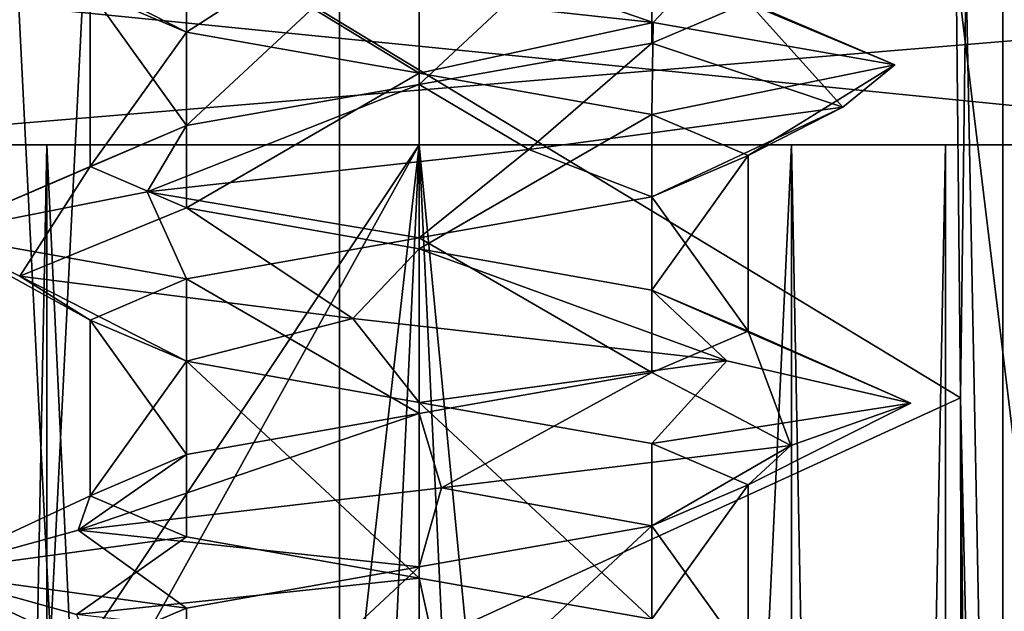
# Model space of a CAD drawing. Header units: millimetres. Extents: x -50 to 50, y -22 to 96.
# Tile 73 of 256: x -23.21 to -20.22, y 3.08 to 4.88. Entities that reach past the tile are written whole.
import ezdxf

# ---------------------------------------------------------------- set-up
doc = ezdxf.new("R2010")
doc.units = ezdxf.units.MM
doc.header["$LTSCALE"] = 65.185185
for name, color, linetype in [('1231', 7, 'CONTINUOUS'), ('1233', 7, 'CONTINUOUS'), ('1240', 7, 'CONTINUOUS'), ('1242', 7, 'CONTINUOUS'), ('1285', 7, 'CONTINUOUS'), ('1292', 7, 'CONTINUOUS'), ('1293', 7, 'CONTINUOUS'), ('1296', 7, 'CONTINUOUS'), ('1297', 7, 'CONTINUOUS'), ('1310', 7, 'CONTINUOUS'), ('1313', 7, 'CONTINUOUS'), ('1316', 7, 'CONTINUOUS'), ('1319', 7, 'CONTINUOUS'), ('159', 7, 'CONTINUOUS'), ('222', 7, 'CONTINUOUS'), ('224', 7, 'CONTINUOUS'), ('3210', 7, 'CONTINUOUS'), ('3211', 7, 'CONTINUOUS'), ('3212', 7, 'CONTINUOUS'), ('3213', 7, 'CONTINUOUS'), ('3356', 7, 'CONTINUOUS'), ('3357', 7, 'CONTINUOUS'), ('3358', 7, 'CONTINUOUS'), ('3359', 7, 'CONTINUOUS'), ('3397', 7, 'CONTINUOUS'), ('3811', 7, 'CONTINUOUS'), ('3812', 7, 'CONTINUOUS'), ('3813', 7, 'CONTINUOUS'), ('3844', 7, 'CONTINUOUS'), ('3845', 7, 'CONTINUOUS'), ('3945', 7, 'CONTINUOUS'), ('3946', 7, 'CONTINUOUS'), ('3947', 7, 'CONTINUOUS'), ('3978', 7, 'CONTINUOUS'), ('3979', 7, 'CONTINUOUS'), ('474', 7, 'CONTINUOUS'), ('476', 7, 'CONTINUOUS'), ('65', 7, 'CONTINUOUS'), ('9', 7, 'CONTINUOUS')]:
    doc.layers.add(name, color=color, linetype=linetype)

msp = doc.modelspace()

# ---------------------------------------------------------------- linework, layer by layer
at = {"layer": '1231', "color": 7, "linetype": 'CONTINUOUS', "true_color": 0xe0f2ff}
for points in [[(-24, -14, -50), (-23.5, 20.5, -50), (-16.4697, 0, -50), (-24, -14, -50)], [(-23.5, 20.5, -50), (-15.5, 20.5, -50), (-16.4697, 0, -50), (-23.5, 20.5, -50)]]:
    msp.add_3dface(points, dxfattribs=at)
at = {"layer": '1233', "color": 7, "linetype": 'CONTINUOUS', "true_color": 0xe0f2ff}
for points in [[(-19.7929, 20.7929, 50), (-20.5, 20.5, 50), (-16.4697, 0, 50), (-19.7929, 20.7929, 50)], [(-23.5, 20.5, 50), (-24, -14, 50), (-16.4697, 0, 50), (-23.5, 20.5, 50)], [(-20.5, 20.5, 50), (-23.5, 20.5, 50), (-16.4697, 0, 50), (-20.5, 20.5, 50)]]:
    msp.add_3dface(points, dxfattribs=at)
at = {"layer": '1240', "color": 7, "linetype": 'CONTINUOUS', "true_color": 0xe0f2ff}
for points in [[(-24, 4.5, -45), (-19, 4.5, -45), (-24, 5, -45), (-24, 4.5, -45)], [(-24, 5, -45), (-19, 4.5, -45), (-18, 5, -45), (-24, 5, -45)]]:
    msp.add_3dface(points, dxfattribs=at)
at = {"layer": '1242', "color": 7, "linetype": 'CONTINUOUS', "true_color": 0xe0f2ff}
for points in [[(-24, 5, 45), (-18, 5, 45), (-24, 4.5, 45), (-24, 5, 45)], [(-24, 4.5, 45), (-18, 5, 45), (-19, 4.5, 45), (-24, 4.5, 45)]]:
    msp.add_3dface(points, dxfattribs=at)
at = {"layer": '1285', "color": 7, "linetype": 'CONTINUOUS', "true_color": 0xe0f2ff}
for points in [[(-25, 4.5, -44), (-25, 4.5, -39), (-23.1315, 4.5, -40.8687), (-25, 4.5, -44)], [(-23.6, 4.5, -42), (-25, 4.5, -44), (-23.1315, 4.5, -40.8687), (-23.6, 4.5, -42)], [(-25, 4.5, -39), (-22, 4.5, -39), (-23.1315, 4.5, -40.8687), (-25, 4.5, -39)], [(-19, 4.5, -45), (-24, 4.5, -45), (-20.8685, 4.5, -43.1313), (-19, 4.5, -45)], [(-22, 4.5, -43.6), (-24, 4.5, -45), (-23.1315, 4.5, -43.1313), (-22, 4.5, -43.6)], [(-24, 4.5, -45), (-22, 4.5, -43.6), (-20.8685, 4.5, -43.1313), (-24, 4.5, -45)], [(-23.1315, 4.5, -43.1313), (-24, 4.5, -45), (-23.6, 4.5, -42), (-23.1315, 4.5, -43.1313)], [(-23.1315, 4.5, -40.8687), (-22, 4.5, -39), (-22, 4.5, -40.4), (-23.1315, 4.5, -40.8687)], [(-22, 4.5, -39), (-19.8787, 4.5, -39.8787), (-22, 4.5, -40.4), (-22, 4.5, -39)], [(-22, 4.5, -40.4), (-19.8787, 4.5, -39.8787), (-20.8685, 4.5, -40.8687), (-22, 4.5, -40.4)], [(-19, 4.5, -42), (-19, 4.5, -45), (-20.8685, 4.5, -43.1313), (-19, 4.5, -42)], [(-20.4, 4.5, -42), (-19, 4.5, -42), (-20.8685, 4.5, -43.1313), (-20.4, 4.5, -42)], [(-20.8685, 4.5, -40.8687), (-19.8787, 4.5, -39.8787), (-20.4, 4.5, -42), (-20.8685, 4.5, -40.8687)], [(-19.8787, 4.5, -39.8787), (-19, 4.5, -42), (-20.4, 4.5, -42), (-19.8787, 4.5, -39.8787)]]:
    msp.add_3dface(points, dxfattribs=at)
at = {"layer": '1292', "color": 7, "linetype": 'CONTINUOUS', "true_color": 0xe0f2ff}
for points in [[(-25, 4.5, -39), (-25, 0, -39), (-22, 4.5, -39), (-25, 4.5, -39)], [(-22, 4.5, -39), (-25, 0, -39), (-24.5, 0, -39), (-22, 4.5, -39)], [(-22, -17.5, -39), (-22, 4.5, -39), (-24.5, -17.5, -39), (-22, -17.5, -39)], [(-24.5, -17.5, -39), (-22, 4.5, -39), (-24.5, 0, -39), (-24.5, -17.5, -39)]]:
    msp.add_3dface(points, dxfattribs=at)
at = {"layer": '1293', "color": 7, "linetype": 'CONTINUOUS', "true_color": 0xe0f2ff}
for points in [[(-19.8787, 4.5, -39.8787), (-22, 4.5, -39), (-19.8787, -17.5, -39.8787), (-19.8787, 4.5, -39.8787)], [(-22, 4.5, -39), (-22, -17.5, -39), (-19.8787, -17.5, -39.8787), (-22, 4.5, -39)]]:
    msp.add_3dface(points, dxfattribs=at)
at = {"layer": '1296', "color": 7, "linetype": 'CONTINUOUS', "true_color": 0xe0f2ff}
for points in [[(-22, 4.5, 39), (-19.8787, 4.5, 39.8787), (-22, -17.5, 39), (-22, 4.5, 39)], [(-22, -17.5, 39), (-19.8787, 4.5, 39.8787), (-19.8787, -17.5, 39.8787), (-22, -17.5, 39)]]:
    msp.add_3dface(points, dxfattribs=at)
at = {"layer": '1297', "color": 7, "linetype": 'CONTINUOUS', "true_color": 0xe0f2ff}
for points in [[(-25, 4.5, 39), (-22, 4.5, 39), (-22, -17.5, 39), (-25, 4.5, 39)], [(-25, 4.5, 39), (-22, -17.5, 39), (-24.5, 0, 39), (-25, 4.5, 39)]]:
    msp.add_3dface(points, dxfattribs=at)
at = {"layer": '1310', "color": 7, "linetype": 'CONTINUOUS', "true_color": 0xe0f2ff}
for points in [[(-20.8685, 4.5, -43.1313), (-22, 4.5, -43.6), (-20.8686, -19.6, -43.1314), (-20.8685, 4.5, -43.1313)], [(-20.8686, -19.6, -43.1314), (-22, 4.5, -43.6), (-22, -19.6, -43.6), (-20.8686, -19.6, -43.1314)], [(-22, 4.5, -40.4), (-20.8685, 4.5, -40.8687), (-22, -19.6, -40.4), (-22, 4.5, -40.4)], [(-22, -19.6, -40.4), (-20.8685, 4.5, -40.8687), (-20.8686, -19.6, -40.8686), (-22, -19.6, -40.4)], [(-20.8685, 4.5, -40.8687), (-20.4, 4.5, -42), (-20.8686, -19.6, -40.8686), (-20.8685, 4.5, -40.8687)], [(-20.8686, -19.6, -40.8686), (-20.4, 4.5, -42), (-20.4, -19.6, -42), (-20.8686, -19.6, -40.8686)], [(-20.4, -19.6, -42), (-20.8685, 4.5, -43.1313), (-20.8686, -19.6, -43.1314), (-20.4, -19.6, -42)], [(-20.4, 4.5, -42), (-20.8685, 4.5, -43.1313), (-20.4, -19.6, -42), (-20.4, 4.5, -42)]]:
    msp.add_3dface(points, dxfattribs=at)
at = {"layer": '1313', "color": 7, "linetype": 'CONTINUOUS', "true_color": 0xe0f2ff}
for points in [[(-23.1315, 4.5, -43.1313), (-23.6, 4.5, -42), (-23.1314, -19.6, -43.1314), (-23.1315, 4.5, -43.1313)], [(-23.6, 4.5, -42), (-23.1315, 4.5, -40.8687), (-23.6, -19.6, -42), (-23.6, 4.5, -42)], [(-23.1314, -19.6, -43.1314), (-23.6, 4.5, -42), (-23.6, -19.6, -42), (-23.1314, -19.6, -43.1314)], [(-23.6, -19.6, -42), (-23.1315, 4.5, -40.8687), (-23.1314, -19.6, -40.8686), (-23.6, -19.6, -42)], [(-22, 4.5, -43.6), (-23.1315, 4.5, -43.1313), (-22, -19.6, -43.6), (-22, 4.5, -43.6)], [(-22, -19.6, -43.6), (-23.1315, 4.5, -43.1313), (-23.1314, -19.6, -43.1314), (-22, -19.6, -43.6)], [(-23.1315, 4.5, -40.8687), (-22, 4.5, -40.4), (-23.1314, -19.6, -40.8686), (-23.1315, 4.5, -40.8687)], [(-22, 4.5, -40.4), (-22, -19.6, -40.4), (-23.1314, -19.6, -40.8686), (-22, 4.5, -40.4)]]:
    msp.add_3dface(points, dxfattribs=at)
at = {"layer": '1316', "color": 7, "linetype": 'CONTINUOUS', "true_color": 0xe0f2ff}
for points in [[(-22, -19.6, 43.6), (-22, 4.5, 43.6), (-20.8685, 4.5, 43.1313), (-22, -19.6, 43.6)], [(-20.8686, -19.6, 43.1314), (-22, -19.6, 43.6), (-20.8685, 4.5, 43.1313), (-20.8686, -19.6, 43.1314)], [(-22, -19.6, 40.4), (-20.8686, -19.6, 40.8686), (-22, 4.5, 40.4), (-22, -19.6, 40.4)], [(-22, 4.5, 40.4), (-20.8686, -19.6, 40.8686), (-20.8685, 4.5, 40.8687), (-22, 4.5, 40.4)], [(-20.4, -19.6, 42), (-20.8686, -19.6, 43.1314), (-20.4, 4.5, 42), (-20.4, -19.6, 42)], [(-20.4, 4.5, 42), (-20.8686, -19.6, 43.1314), (-20.8685, 4.5, 43.1313), (-20.4, 4.5, 42)], [(-20.8686, -19.6, 40.8686), (-20.4, -19.6, 42), (-20.8685, 4.5, 40.8687), (-20.8686, -19.6, 40.8686)], [(-20.8685, 4.5, 40.8687), (-20.4, -19.6, 42), (-20.4, 4.5, 42), (-20.8685, 4.5, 40.8687)]]:
    msp.add_3dface(points, dxfattribs=at)
at = {"layer": '1319', "color": 7, "linetype": 'CONTINUOUS', "true_color": 0xe0f2ff}
for points in [[(-23.6, 4.5, 42), (-23.1315, 4.5, 43.1313), (-23.6, -19.6, 42), (-23.6, 4.5, 42)], [(-23.6, -19.6, 42), (-23.1315, 4.5, 43.1313), (-23.1314, -19.6, 43.1314), (-23.6, -19.6, 42)], [(-23.1315, 4.5, 40.8687), (-23.6, 4.5, 42), (-23.1314, -19.6, 40.8686), (-23.1315, 4.5, 40.8687)], [(-23.1314, -19.6, 40.8686), (-23.6, 4.5, 42), (-23.6, -19.6, 42), (-23.1314, -19.6, 40.8686)], [(-23.1315, 4.5, 43.1313), (-22, 4.5, 43.6), (-23.1314, -19.6, 43.1314), (-23.1315, 4.5, 43.1313)], [(-22, -19.6, 40.4), (-22, 4.5, 40.4), (-23.1315, 4.5, 40.8687), (-22, -19.6, 40.4)], [(-22, -19.6, 40.4), (-23.1315, 4.5, 40.8687), (-23.1314, -19.6, 40.8686), (-22, -19.6, 40.4)], [(-22, 4.5, 43.6), (-22, -19.6, 43.6), (-23.1314, -19.6, 43.1314), (-22, 4.5, 43.6)]]:
    msp.add_3dface(points, dxfattribs=at)
at = {"layer": '159', "color": 7, "linetype": 'CONTINUOUS', "true_color": 0xf2c12d}
for points in [[(-20.0515, 13.8134, -29.0466), (-20.3992, 8.168, -9.1294), (-20.0515, -9.5937, -29.0466), (-20.0515, 13.8134, -29.0466)], [(-20.3992, 8.168, -9.1294), (-20.3548, 3.731, -11.668), (-20.0515, -9.5937, -29.0466), (-20.3992, 8.168, -9.1294)], [(-20.3548, 3.731, -11.668), (-20.346, -1.3555, -12.1747), (-20.0515, -9.5937, -29.0466), (-20.3548, 3.731, -11.668)]]:
    msp.add_3dface(points, dxfattribs=at)
at = {"layer": '222', "color": 7, "linetype": 'CONTINUOUS', "true_color": 0xf2c12d}
for points in [[(-20.3992, 8.168, 9.1294), (-20.226, 13.7288, 19.0466), (-20.3548, 3.731, 11.668), (-20.3992, 8.168, 9.1294)], [(-20.3548, 3.731, 11.668), (-20.226, 13.7288, 19.0466), (-20.226, -9.7682, 19.0466), (-20.3548, 3.731, 11.668)], [(-20.346, -1.3555, 12.1747), (-20.3548, 3.731, 11.668), (-20.226, -9.7682, 19.0466), (-20.346, -1.3555, 12.1747)]]:
    msp.add_3dface(points, dxfattribs=at)
at = {"layer": '224', "color": 7, "linetype": 'CONTINUOUS', "true_color": 0xf2c12d}
for points in [[(-20.226, 13.7288, 19.0466), (-19.4618, 13.7288, 20.8254), (-20.226, -9.7682, 19.0466), (-20.226, 13.7288, 19.0466)], [(-20.226, -9.7682, 19.0466), (-19.4618, 13.7288, 20.8254), (-19.4614, -9.767, 20.8258), (-20.226, -9.7682, 19.0466)]]:
    msp.add_3dface(points, dxfattribs=at)
at = {"layer": '3210', "linetype": 'CONTINUOUS'}
msp.add_3dface([(-23.5, 3.2, -42), (-23.042, 3.0722, -43.079), (-23, 2.9668, -42), (-23.5, 3.2, -42)], dxfattribs=at)
at = {"layer": '3211', "linetype": 'CONTINUOUS'}
for points in [[(-22.7071, 3.3081, -42.7071), (-23.5, 3.2, -42), (-23, 3.4332, -42), (-22.7071, 3.3081, -42.7071)], [(-23.042, 3.0722, -43.079), (-23.5, 3.2, -42), (-22.7071, 3.3081, -42.7071), (-23.042, 3.0722, -43.079)], [(-22, 3.1832, -43), (-23.042, 3.0722, -43.079), (-22.7071, 3.3081, -42.7071), (-22, 3.1832, -43)], [(-21.9476, 2.9444, -43.4991), (-23.042, 3.0722, -43.079), (-22, 3.1832, -43), (-21.9476, 2.9444, -43.4991)], [(-21.2929, 3.0582, -42.7071), (-21.9476, 2.9444, -43.4991), (-22, 3.1832, -43), (-21.2929, 3.0582, -42.7071)]]:
    msp.add_3dface(points, dxfattribs=at)
at = {"layer": '3212', "linetype": 'CONTINUOUS'}
for points in [[(-23.0155, 5, -42.8146), (-22.4635, 5, -43.4266), (-22.7071, 4.8418, -42.7071), (-23.0155, 5, -42.8146)], [(-23, 4.9668, -42), (-23.0155, 5, -42.8146), (-22.7071, 4.8418, -42.7071), (-23, 4.9668, -42)], [(-22.7071, 4.8418, -42.7071), (-22.4635, 5, -43.4266), (-22, 4.7168, -43), (-22.7071, 4.8418, -42.7071)], [(-22, 4.7168, -43), (-22.4635, 5, -43.4266), (-21.2891, 4.8714, -43.3209), (-22, 4.7168, -43)], [(-21.2929, 4.5919, -42.7071), (-22, 4.7168, -43), (-21.2891, 4.8714, -43.3209), (-21.2929, 4.5919, -42.7071)], [(-20.5541, 4.7429, -42.3991), (-21.2929, 4.5919, -42.7071), (-21.2891, 4.8714, -43.3209), (-20.5541, 4.7429, -42.3991)], [(-21, 4.4668, -42), (-21.2929, 4.5919, -42.7071), (-20.5541, 4.7429, -42.3991), (-21, 4.4668, -42)], [(-20.7123, 4.6143, -41.2307), (-21, 4.4668, -42), (-20.5541, 4.7429, -42.3991), (-20.7123, 4.6143, -41.2307)], [(-21.6663, 4.4857, -40.5376), (-21.2929, 4.3418, -41.2929), (-20.7123, 4.6143, -41.2307), (-21.6663, 4.4857, -40.5376)], [(-21.2929, 4.3418, -41.2929), (-21, 4.4668, -42), (-20.7123, 4.6143, -41.2307), (-21.2929, 4.3418, -41.2929)], [(-22.8263, 4.3571, -40.7481), (-22, 4.2169, -41), (-21.6663, 4.4857, -40.5376), (-22.8263, 4.3571, -40.7481)], [(-22, 4.2169, -41), (-21.2929, 4.3418, -41.2929), (-21.6663, 4.4857, -40.5376), (-22, 4.2169, -41)], [(-23.4759, 4.2286, -41.7321), (-22.7071, 4.0919, -41.2929), (-22.8263, 4.3571, -40.7481), (-23.4759, 4.2286, -41.7321)], [(-22.7071, 4.0919, -41.2929), (-22, 4.2169, -41), (-22.8263, 4.3571, -40.7481), (-22.7071, 4.0919, -41.2929)], [(-23, 3.9668, -42), (-22.7071, 4.0919, -41.2929), (-23.4759, 4.2286, -41.7321), (-23, 3.9668, -42)], [(-23.2135, 4.1, -42.8817), (-23, 3.9668, -42), (-23.4759, 4.2286, -41.7321), (-23.2135, 4.1, -42.8817)], [(-22.7071, 3.8418, -42.7071), (-23, 3.9668, -42), (-23.2135, 4.1, -42.8817), (-22.7071, 3.8418, -42.7071)], [(-22.2014, 3.9714, -43.4864), (-22.7071, 3.8418, -42.7071), (-23.2135, 4.1, -42.8817), (-22.2014, 3.9714, -43.4864)], [(-22, 3.7168, -43), (-22.7071, 3.8418, -42.7071), (-22.2014, 3.9714, -43.4864), (-22, 3.7168, -43)], [(-21.0648, 3.8429, -43.1728), (-22, 3.7168, -43), (-22.2014, 3.9714, -43.4864), (-21.0648, 3.8429, -43.1728)], [(-21.2929, 3.5918, -42.7071), (-22, 3.7168, -43), (-21.0648, 3.8429, -43.1728), (-21.2929, 3.5918, -42.7071)], [(-20.506, 3.7143, -42.1344), (-21.2929, 3.5918, -42.7071), (-21.0648, 3.8429, -43.1728), (-20.506, 3.7143, -42.1344)], [(-21, 3.4668, -42), (-21.2929, 3.5918, -42.7071), (-20.506, 3.7143, -42.1344), (-21, 3.4668, -42)], [(-20.8704, 3.5857, -41.0131), (-21, 3.4668, -42), (-20.506, 3.7143, -42.1344), (-20.8704, 3.5857, -41.0131)], [(-21.9326, 3.4571, -40.5015), (-21.2929, 3.3418, -41.2929), (-20.8704, 3.5857, -41.0131), (-21.9326, 3.4571, -40.5015)], [(-21.2929, 3.3418, -41.2929), (-21, 3.4668, -42), (-20.8704, 3.5857, -41.0131), (-21.2929, 3.3418, -41.2929)], [(-23.0366, 3.3286, -40.9158), (-22, 3.2168, -41), (-21.9326, 3.4571, -40.5015), (-23.0366, 3.3286, -40.9158)], [(-22, 3.2168, -41), (-21.2929, 3.3418, -41.2929), (-21.9326, 3.4571, -40.5015), (-22, 3.2168, -41)], [(-23.5, 3.2, -42), (-22.7071, 3.0918, -41.2929), (-23.0366, 3.3286, -40.9158), (-23.5, 3.2, -42)], [(-22.7071, 3.0918, -41.2929), (-22, 3.2168, -41), (-23.0366, 3.3286, -40.9158), (-22.7071, 3.0918, -41.2929)], [(-23.5, 3.2, -42), (-23, 2.9668, -42), (-22.7071, 3.0918, -41.2929), (-23.5, 3.2, -42)]]:
    msp.add_3dface(points, dxfattribs=at)
at = {"layer": '3213', "linetype": 'CONTINUOUS'}
for points in [[(-22.4635, 5, -43.4266), (-21.6585, 5, -43.2566), (-21.2891, 4.8714, -43.3209), (-22.4635, 5, -43.4266)], [(-21.6585, 5, -43.2566), (-21.168, 5, -42.7195), (-21.2891, 4.8714, -43.3209), (-21.6585, 5, -43.2566)], [(-21.168, 5, -42.7195), (-20.5541, 4.7429, -42.3991), (-21.2891, 4.8714, -43.3209), (-21.168, 5, -42.7195)], [(-20.5541, 4.7429, -42.3991), (-21.168, 5, -42.7195), (-21, 4.9332, -42), (-20.5541, 4.7429, -42.3991)], [(-21.2929, 4.8082, -41.2929), (-20.7123, 4.6143, -41.2307), (-21, 4.9332, -42), (-21.2929, 4.8082, -41.2929)], [(-20.7123, 4.6143, -41.2307), (-20.5541, 4.7429, -42.3991), (-21, 4.9332, -42), (-20.7123, 4.6143, -41.2307)], [(-22, 4.6832, -41), (-21.6663, 4.4857, -40.5376), (-21.2929, 4.8082, -41.2929), (-22, 4.6832, -41)], [(-21.6663, 4.4857, -40.5376), (-20.7123, 4.6143, -41.2307), (-21.2929, 4.8082, -41.2929), (-21.6663, 4.4857, -40.5376)], [(-22.8263, 4.3571, -40.7481), (-21.6663, 4.4857, -40.5376), (-22, 4.6832, -41), (-22.8263, 4.3571, -40.7481)], [(-22.7071, 4.5582, -41.2929), (-22.8263, 4.3571, -40.7481), (-22, 4.6832, -41), (-22.7071, 4.5582, -41.2929)], [(-23.4759, 4.2286, -41.7321), (-22.8263, 4.3571, -40.7481), (-22.7071, 4.5582, -41.2929), (-23.4759, 4.2286, -41.7321)], [(-23, 4.4332, -42), (-23.4759, 4.2286, -41.7321), (-22.7071, 4.5582, -41.2929), (-23, 4.4332, -42)], [(-23.2135, 4.1, -42.8817), (-23.4759, 4.2286, -41.7321), (-23, 4.4332, -42), (-23.2135, 4.1, -42.8817)], [(-22.7071, 4.3081, -42.7071), (-23.2135, 4.1, -42.8817), (-23, 4.4332, -42), (-22.7071, 4.3081, -42.7071)], [(-22.2014, 3.9714, -43.4864), (-23.2135, 4.1, -42.8817), (-22.7071, 4.3081, -42.7071), (-22.2014, 3.9714, -43.4864)], [(-22, 4.1832, -43), (-22.2014, 3.9714, -43.4864), (-22.7071, 4.3081, -42.7071), (-22, 4.1832, -43)], [(-21.0648, 3.8429, -43.1728), (-22.2014, 3.9714, -43.4864), (-22, 4.1832, -43), (-21.0648, 3.8429, -43.1728)], [(-21.2929, 4.0582, -42.7071), (-21.0648, 3.8429, -43.1728), (-22, 4.1832, -43), (-21.2929, 4.0582, -42.7071)], [(-20.506, 3.7143, -42.1344), (-21.0648, 3.8429, -43.1728), (-21.2929, 4.0582, -42.7071), (-20.506, 3.7143, -42.1344)], [(-21, 3.9332, -42), (-20.506, 3.7143, -42.1344), (-21.2929, 4.0582, -42.7071), (-21, 3.9332, -42)], [(-21.2929, 3.8081, -41.2929), (-20.8704, 3.5857, -41.0131), (-21, 3.9332, -42), (-21.2929, 3.8081, -41.2929)], [(-20.8704, 3.5857, -41.0131), (-20.506, 3.7143, -42.1344), (-21, 3.9332, -42), (-20.8704, 3.5857, -41.0131)], [(-22, 3.6831, -41), (-21.9326, 3.4571, -40.5015), (-21.2929, 3.8081, -41.2929), (-22, 3.6831, -41)], [(-21.9326, 3.4571, -40.5015), (-20.8704, 3.5857, -41.0131), (-21.2929, 3.8081, -41.2929), (-21.9326, 3.4571, -40.5015)], [(-23.0366, 3.3286, -40.9158), (-21.9326, 3.4571, -40.5015), (-22, 3.6831, -41), (-23.0366, 3.3286, -40.9158)], [(-22.7071, 3.5582, -41.2929), (-23.0366, 3.3286, -40.9158), (-22, 3.6831, -41), (-22.7071, 3.5582, -41.2929)], [(-23, 3.4332, -42), (-23.0366, 3.3286, -40.9158), (-22.7071, 3.5582, -41.2929), (-23, 3.4332, -42)], [(-23, 3.4332, -42), (-23.5, 3.2, -42), (-23.0366, 3.3286, -40.9158), (-23, 3.4332, -42)]]:
    msp.add_3dface(points, dxfattribs=at)
at = {"layer": '3356', "linetype": 'CONTINUOUS'}
msp.add_3dface([(-23.5, 3.2, 42), (-23.042, 3.0722, 40.921), (-23, 2.9668, 42), (-23.5, 3.2, 42)], dxfattribs=at)
at = {"layer": '3357', "linetype": 'CONTINUOUS'}
for points in [[(-22.7071, 3.3081, 41.2929), (-23.5, 3.2, 42), (-23, 3.4332, 42), (-22.7071, 3.3081, 41.2929)], [(-23.042, 3.0722, 40.921), (-23.5, 3.2, 42), (-22.7071, 3.3081, 41.2929), (-23.042, 3.0722, 40.921)], [(-22, 3.1832, 41), (-23.042, 3.0722, 40.921), (-22.7071, 3.3081, 41.2929), (-22, 3.1832, 41)], [(-21.9476, 2.9444, 40.5009), (-23.042, 3.0722, 40.921), (-22, 3.1832, 41), (-21.9476, 2.9444, 40.5009)], [(-21.2929, 3.0582, 41.2929), (-21.9476, 2.9444, 40.5009), (-22, 3.1832, 41), (-21.2929, 3.0582, 41.2929)]]:
    msp.add_3dface(points, dxfattribs=at)
at = {"layer": '3358', "linetype": 'CONTINUOUS'}
for points in [[(-22.7071, 4.8418, 41.2929), (-23, 4.9668, 42), (-23.0155, 5, 41.1854), (-22.7071, 4.8418, 41.2929)], [(-22.4635, 5, 40.5734), (-22.7071, 4.8418, 41.2929), (-23.0155, 5, 41.1854), (-22.4635, 5, 40.5734)], [(-22, 4.7168, 41), (-22.7071, 4.8418, 41.2929), (-22.4635, 5, 40.5734), (-22, 4.7168, 41)], [(-21.2891, 4.8714, 40.6791), (-22, 4.7168, 41), (-22.4635, 5, 40.5734), (-21.2891, 4.8714, 40.6791)], [(-21.2929, 4.5919, 41.2929), (-22, 4.7168, 41), (-21.2891, 4.8714, 40.6791), (-21.2929, 4.5919, 41.2929)], [(-20.5541, 4.7429, 41.6009), (-21.2929, 4.5919, 41.2929), (-21.2891, 4.8714, 40.6791), (-20.5541, 4.7429, 41.6009)], [(-21, 4.4668, 42), (-21.2929, 4.5919, 41.2929), (-20.5541, 4.7429, 41.6009), (-21, 4.4668, 42)], [(-20.7123, 4.6143, 42.7693), (-21, 4.4668, 42), (-20.5541, 4.7429, 41.6009), (-20.7123, 4.6143, 42.7693)], [(-21.6663, 4.4857, 43.4624), (-21.2929, 4.3418, 42.7071), (-20.7123, 4.6143, 42.7693), (-21.6663, 4.4857, 43.4624)], [(-21.2929, 4.3418, 42.7071), (-21, 4.4668, 42), (-20.7123, 4.6143, 42.7693), (-21.2929, 4.3418, 42.7071)], [(-22.8263, 4.3571, 43.2519), (-22, 4.2169, 43), (-21.6663, 4.4857, 43.4624), (-22.8263, 4.3571, 43.2519)], [(-22, 4.2169, 43), (-21.2929, 4.3418, 42.7071), (-21.6663, 4.4857, 43.4624), (-22, 4.2169, 43)], [(-23.4759, 4.2286, 42.2679), (-22.7071, 4.0919, 42.7071), (-22.8263, 4.3571, 43.2519), (-23.4759, 4.2286, 42.2679)], [(-22.7071, 4.0919, 42.7071), (-22, 4.2169, 43), (-22.8263, 4.3571, 43.2519), (-22.7071, 4.0919, 42.7071)], [(-23, 3.9668, 42), (-22.7071, 4.0919, 42.7071), (-23.4759, 4.2286, 42.2679), (-23, 3.9668, 42)], [(-23.2135, 4.1, 41.1183), (-23, 3.9668, 42), (-23.4759, 4.2286, 42.2679), (-23.2135, 4.1, 41.1183)], [(-22.7071, 3.8418, 41.2929), (-23, 3.9668, 42), (-23.2135, 4.1, 41.1183), (-22.7071, 3.8418, 41.2929)], [(-22.2014, 3.9714, 40.5136), (-22.7071, 3.8418, 41.2929), (-23.2135, 4.1, 41.1183), (-22.2014, 3.9714, 40.5136)], [(-22, 3.7168, 41), (-22.7071, 3.8418, 41.2929), (-22.2014, 3.9714, 40.5136), (-22, 3.7168, 41)], [(-21.0648, 3.8429, 40.8272), (-22, 3.7168, 41), (-22.2014, 3.9714, 40.5136), (-21.0648, 3.8429, 40.8272)], [(-21.2929, 3.5918, 41.2929), (-22, 3.7168, 41), (-21.0648, 3.8429, 40.8272), (-21.2929, 3.5918, 41.2929)], [(-20.506, 3.7143, 41.8656), (-21.2929, 3.5918, 41.2929), (-21.0648, 3.8429, 40.8272), (-20.506, 3.7143, 41.8656)], [(-21, 3.4668, 42), (-21.2929, 3.5918, 41.2929), (-20.506, 3.7143, 41.8656), (-21, 3.4668, 42)], [(-20.8704, 3.5857, 42.9869), (-21, 3.4668, 42), (-20.506, 3.7143, 41.8656), (-20.8704, 3.5857, 42.9869)], [(-21.9326, 3.4571, 43.4985), (-21.2929, 3.3418, 42.7071), (-20.8704, 3.5857, 42.9869), (-21.9326, 3.4571, 43.4985)], [(-21.2929, 3.3418, 42.7071), (-21, 3.4668, 42), (-20.8704, 3.5857, 42.9869), (-21.2929, 3.3418, 42.7071)], [(-23.0366, 3.3286, 43.0842), (-22, 3.2168, 43), (-21.9326, 3.4571, 43.4985), (-23.0366, 3.3286, 43.0842)], [(-22, 3.2168, 43), (-21.2929, 3.3418, 42.7071), (-21.9326, 3.4571, 43.4985), (-22, 3.2168, 43)], [(-23.5, 3.2, 42), (-22.7071, 3.0918, 42.7071), (-23.0366, 3.3286, 43.0842), (-23.5, 3.2, 42)], [(-22.7071, 3.0918, 42.7071), (-22, 3.2168, 43), (-23.0366, 3.3286, 43.0842), (-22.7071, 3.0918, 42.7071)], [(-23.5, 3.2, 42), (-23, 2.9668, 42), (-22.7071, 3.0918, 42.7071), (-23.5, 3.2, 42)]]:
    msp.add_3dface(points, dxfattribs=at)
at = {"layer": '3359', "linetype": 'CONTINUOUS'}
for points in [[(-21.2891, 4.8714, 40.6791), (-22.4635, 5, 40.5734), (-21.6585, 5, 40.7434), (-21.2891, 4.8714, 40.6791)], [(-21.168, 5, 41.2805), (-21.2891, 4.8714, 40.6791), (-21.6585, 5, 40.7434), (-21.168, 5, 41.2805)], [(-20.5541, 4.7429, 41.6009), (-21.2891, 4.8714, 40.6791), (-21.168, 5, 41.2805), (-20.5541, 4.7429, 41.6009)], [(-21, 4.9332, 42), (-20.5541, 4.7429, 41.6009), (-21.168, 5, 41.2805), (-21, 4.9332, 42)], [(-21.2929, 4.8082, 42.7071), (-20.7123, 4.6143, 42.7693), (-21, 4.9332, 42), (-21.2929, 4.8082, 42.7071)], [(-20.7123, 4.6143, 42.7693), (-20.5541, 4.7429, 41.6009), (-21, 4.9332, 42), (-20.7123, 4.6143, 42.7693)], [(-22, 4.6832, 43), (-21.6663, 4.4857, 43.4624), (-21.2929, 4.8082, 42.7071), (-22, 4.6832, 43)], [(-21.6663, 4.4857, 43.4624), (-20.7123, 4.6143, 42.7693), (-21.2929, 4.8082, 42.7071), (-21.6663, 4.4857, 43.4624)], [(-22.8263, 4.3571, 43.2519), (-21.6663, 4.4857, 43.4624), (-22, 4.6832, 43), (-22.8263, 4.3571, 43.2519)], [(-22.7071, 4.5582, 42.7071), (-22.8263, 4.3571, 43.2519), (-22, 4.6832, 43), (-22.7071, 4.5582, 42.7071)], [(-23.4759, 4.2286, 42.2679), (-22.8263, 4.3571, 43.2519), (-22.7071, 4.5582, 42.7071), (-23.4759, 4.2286, 42.2679)], [(-23, 4.4332, 42), (-23.4759, 4.2286, 42.2679), (-22.7071, 4.5582, 42.7071), (-23, 4.4332, 42)], [(-23.2135, 4.1, 41.1183), (-23.4759, 4.2286, 42.2679), (-23, 4.4332, 42), (-23.2135, 4.1, 41.1183)], [(-22.7071, 4.3081, 41.2929), (-23.2135, 4.1, 41.1183), (-23, 4.4332, 42), (-22.7071, 4.3081, 41.2929)], [(-22.2014, 3.9714, 40.5136), (-23.2135, 4.1, 41.1183), (-22.7071, 4.3081, 41.2929), (-22.2014, 3.9714, 40.5136)], [(-22, 4.1832, 41), (-22.2014, 3.9714, 40.5136), (-22.7071, 4.3081, 41.2929), (-22, 4.1832, 41)], [(-21.0648, 3.8429, 40.8272), (-22.2014, 3.9714, 40.5136), (-22, 4.1832, 41), (-21.0648, 3.8429, 40.8272)], [(-21.2929, 4.0582, 41.2929), (-21.0648, 3.8429, 40.8272), (-22, 4.1832, 41), (-21.2929, 4.0582, 41.2929)], [(-20.506, 3.7143, 41.8656), (-21.0648, 3.8429, 40.8272), (-21.2929, 4.0582, 41.2929), (-20.506, 3.7143, 41.8656)], [(-21, 3.9332, 42), (-20.506, 3.7143, 41.8656), (-21.2929, 4.0582, 41.2929), (-21, 3.9332, 42)], [(-21.2929, 3.8081, 42.7071), (-20.8704, 3.5857, 42.9869), (-21, 3.9332, 42), (-21.2929, 3.8081, 42.7071)], [(-20.8704, 3.5857, 42.9869), (-20.506, 3.7143, 41.8656), (-21, 3.9332, 42), (-20.8704, 3.5857, 42.9869)], [(-22, 3.6831, 43), (-21.9326, 3.4571, 43.4985), (-21.2929, 3.8081, 42.7071), (-22, 3.6831, 43)], [(-21.9326, 3.4571, 43.4985), (-20.8704, 3.5857, 42.9869), (-21.2929, 3.8081, 42.7071), (-21.9326, 3.4571, 43.4985)], [(-23.0366, 3.3286, 43.0842), (-21.9326, 3.4571, 43.4985), (-22, 3.6831, 43), (-23.0366, 3.3286, 43.0842)], [(-22.7071, 3.5582, 42.7071), (-23.0366, 3.3286, 43.0842), (-22, 3.6831, 43), (-22.7071, 3.5582, 42.7071)], [(-23, 3.4332, 42), (-23.0366, 3.3286, 43.0842), (-22.7071, 3.5582, 42.7071), (-23, 3.4332, 42)], [(-23, 3.4332, 42), (-23.5, 3.2, 42), (-23.0366, 3.3286, 43.0842), (-23, 3.4332, 42)]]:
    msp.add_3dface(points, dxfattribs=at)
at = {"layer": '3397', "color": 7, "linetype": 'CONTINUOUS', "true_color": 0xe0f2ff}
for points in [[(-22, 4.5, 39), (-25, 4.5, 39), (-22, 4.5, 40.4), (-22, 4.5, 39)], [(-22, 4.5, 40.4), (-25, 4.5, 39), (-23.1315, 4.5, 40.8687), (-22, 4.5, 40.4)], [(-25, 4.5, 39), (-23.6, 4.5, 42), (-23.1315, 4.5, 40.8687), (-25, 4.5, 39)], [(-24, 4.5, 45), (-19, 4.5, 45), (-23.1315, 4.5, 43.1313), (-24, 4.5, 45)], [(-24, 4.5, 45), (-23.1315, 4.5, 43.1313), (-23.6, 4.5, 42), (-24, 4.5, 45)], [(-19, 4.5, 45), (-22, 4.5, 43.6), (-23.1315, 4.5, 43.1313), (-19, 4.5, 45)], [(-22, 4.5, 43.6), (-19, 4.5, 45), (-20.8685, 4.5, 43.1313), (-22, 4.5, 43.6)], [(-19.8787, 4.5, 39.8787), (-22, 4.5, 39), (-20.8685, 4.5, 40.8687), (-19.8787, 4.5, 39.8787)], [(-22, 4.5, 39), (-22, 4.5, 40.4), (-20.8685, 4.5, 40.8687), (-22, 4.5, 39)], [(-19, 4.5, 45), (-20.4, 4.5, 42), (-20.8685, 4.5, 43.1313), (-19, 4.5, 45)], [(-19.8787, 4.5, 39.8787), (-20.8685, 4.5, 40.8687), (-20.4, 4.5, 42), (-19.8787, 4.5, 39.8787)], [(-19, 4.5, 45), (-19.8787, 4.5, 39.8787), (-20.4, 4.5, 42), (-19, 4.5, 45)]]:
    msp.add_3dface(points, dxfattribs=at)
at = {"layer": '3811', "linetype": 'CONTINUOUS'}
for points in [[(-21, 2.9332, -42), (-21, 3.4668, -42), (-21.2929, 3.3418, -41.2929), (-21, 2.9332, -42)], [(-22, 2.6832, -41), (-21.2929, 2.8082, -41.2929), (-21.2929, 3.3418, -41.2929), (-22, 2.6832, -41)], [(-22, 2.6832, -41), (-21.2929, 3.3418, -41.2929), (-22, 3.2168, -41), (-22, 2.6832, -41)], [(-21.2929, 2.8082, -41.2929), (-21, 2.9332, -42), (-21.2929, 3.3418, -41.2929), (-21.2929, 2.8082, -41.2929)], [(-22.7071, 2.5582, -41.2929), (-22, 2.6832, -41), (-22, 3.2168, -41), (-22.7071, 2.5582, -41.2929)], [(-22.7071, 2.5582, -41.2929), (-22, 3.2168, -41), (-22.7071, 3.0918, -41.2929), (-22.7071, 2.5582, -41.2929)], [(-23, 2.9668, -42), (-22.7071, 2.5582, -41.2929), (-22.7071, 3.0918, -41.2929), (-23, 2.9668, -42)]]:
    msp.add_3dface(points, dxfattribs=at)
at = {"layer": '3812', "linetype": 'CONTINUOUS'}
for points in [[(-21, 4.4668, -42), (-21.2929, 4.3418, -41.2929), (-21, 3.9332, -42), (-21, 4.4668, -42)], [(-21.2929, 4.3418, -41.2929), (-22, 4.2169, -41), (-21.2929, 3.8081, -41.2929), (-21.2929, 4.3418, -41.2929)], [(-21.2929, 4.3418, -41.2929), (-21.2929, 3.8081, -41.2929), (-21, 3.9332, -42), (-21.2929, 4.3418, -41.2929)], [(-22, 4.2169, -41), (-22.7071, 4.0919, -41.2929), (-22, 3.6831, -41), (-22, 4.2169, -41)], [(-22, 4.2169, -41), (-22, 3.6831, -41), (-21.2929, 3.8081, -41.2929), (-22, 4.2169, -41)], [(-22.7071, 4.0919, -41.2929), (-23, 3.9668, -42), (-22.7071, 3.5582, -41.2929), (-22.7071, 4.0919, -41.2929)], [(-22.7071, 4.0919, -41.2929), (-22.7071, 3.5582, -41.2929), (-22, 3.6831, -41), (-22.7071, 4.0919, -41.2929)], [(-23, 3.9668, -42), (-23, 3.4332, -42), (-22.7071, 3.5582, -41.2929), (-23, 3.9668, -42)]]:
    msp.add_3dface(points, dxfattribs=at)
at = {"layer": '3813', "linetype": 'CONTINUOUS'}
for points in [[(-21.2929, 5.3418, -41.2929), (-22.0001, 5.2168, -41), (-22, 4.6832, -41), (-21.2929, 5.3418, -41.2929)], [(-21.2929, 5.3418, -41.2929), (-22, 4.6832, -41), (-21.2929, 4.8082, -41.2929), (-21.2929, 5.3418, -41.2929)], [(-21.2929, 5.3418, -41.2929), (-21.2929, 4.8082, -41.2929), (-21, 4.9332, -42), (-21.2929, 5.3418, -41.2929)], [(-22.0001, 5.2168, -41), (-22.7071, 5.0918, -41.2929), (-22.7071, 4.5582, -41.2929), (-22.0001, 5.2168, -41)], [(-22.0001, 5.2168, -41), (-22.7071, 4.5582, -41.2929), (-22, 4.6832, -41), (-22.0001, 5.2168, -41)], [(-22.7071, 5.0918, -41.2929), (-23, 4.9668, -42), (-22.7071, 4.5582, -41.2929), (-22.7071, 5.0918, -41.2929)], [(-23, 4.9668, -42), (-23, 4.4332, -42), (-22.7071, 4.5582, -41.2929), (-23, 4.9668, -42)]]:
    msp.add_3dface(points, dxfattribs=at)
at = {"layer": '3844', "linetype": 'CONTINUOUS'}
for points in [[(-23, 3.4332, -42), (-23, 3.9668, -42), (-22.7071, 3.8418, -42.7071), (-23, 3.4332, -42)], [(-22.7071, 3.3081, -42.7071), (-23, 3.4332, -42), (-22.7071, 3.8418, -42.7071), (-22.7071, 3.3081, -42.7071)], [(-22, 3.1832, -43), (-22.7071, 3.3081, -42.7071), (-22.7071, 3.8418, -42.7071), (-22, 3.1832, -43)], [(-22, 3.1832, -43), (-22.7071, 3.8418, -42.7071), (-22, 3.7168, -43), (-22, 3.1832, -43)], [(-21.2929, 3.0582, -42.7071), (-22, 3.1832, -43), (-22, 3.7168, -43), (-21.2929, 3.0582, -42.7071)], [(-21.2929, 3.0582, -42.7071), (-22, 3.7168, -43), (-21.2929, 3.5918, -42.7071), (-21.2929, 3.0582, -42.7071)], [(-21.2929, 3.0582, -42.7071), (-21.2929, 3.5918, -42.7071), (-21, 3.4668, -42), (-21.2929, 3.0582, -42.7071)], [(-21, 2.9332, -42), (-21.2929, 3.0582, -42.7071), (-21, 3.4668, -42), (-21, 2.9332, -42)]]:
    msp.add_3dface(points, dxfattribs=at)
at = {"layer": '3845', "linetype": 'CONTINUOUS'}
for points in [[(-23, 4.9668, -42), (-22.7071, 4.8418, -42.7071), (-23, 4.4332, -42), (-23, 4.9668, -42)], [(-22.7071, 4.8418, -42.7071), (-22.7071, 4.3081, -42.7071), (-23, 4.4332, -42), (-22.7071, 4.8418, -42.7071)], [(-22.7071, 4.8418, -42.7071), (-22, 4.7168, -43), (-22.7071, 4.3081, -42.7071), (-22.7071, 4.8418, -42.7071)], [(-22, 4.7168, -43), (-22, 4.1832, -43), (-22.7071, 4.3081, -42.7071), (-22, 4.7168, -43)], [(-22, 4.7168, -43), (-21.2929, 4.5919, -42.7071), (-22, 4.1832, -43), (-22, 4.7168, -43)], [(-21.2929, 4.5919, -42.7071), (-21.2929, 4.0582, -42.7071), (-22, 4.1832, -43), (-21.2929, 4.5919, -42.7071)], [(-21.2929, 4.5919, -42.7071), (-21, 4.4668, -42), (-21.2929, 4.0582, -42.7071), (-21.2929, 4.5919, -42.7071)], [(-21, 4.4668, -42), (-21, 3.9332, -42), (-21.2929, 4.0582, -42.7071), (-21, 4.4668, -42)]]:
    msp.add_3dface(points, dxfattribs=at)
at = {"layer": '3945', "linetype": 'CONTINUOUS'}
for points in [[(-21, 2.9332, 42), (-21, 3.4668, 42), (-21.2929, 3.3418, 42.7071), (-21, 2.9332, 42)], [(-22, 2.6832, 43), (-21.2929, 2.8082, 42.7071), (-21.2929, 3.3418, 42.7071), (-22, 2.6832, 43)], [(-22, 2.6832, 43), (-21.2929, 3.3418, 42.7071), (-22, 3.2168, 43), (-22, 2.6832, 43)], [(-21.2929, 2.8082, 42.7071), (-21, 2.9332, 42), (-21.2929, 3.3418, 42.7071), (-21.2929, 2.8082, 42.7071)], [(-22.7071, 2.5582, 42.7071), (-22, 2.6832, 43), (-22, 3.2168, 43), (-22.7071, 2.5582, 42.7071)], [(-22.7071, 2.5582, 42.7071), (-22, 3.2168, 43), (-22.7071, 3.0918, 42.7071), (-22.7071, 2.5582, 42.7071)], [(-23, 2.9668, 42), (-22.7071, 2.5582, 42.7071), (-22.7071, 3.0918, 42.7071), (-23, 2.9668, 42)]]:
    msp.add_3dface(points, dxfattribs=at)
at = {"layer": '3946', "linetype": 'CONTINUOUS'}
for points in [[(-21, 4.4668, 42), (-21.2929, 4.3418, 42.7071), (-21, 3.9332, 42), (-21, 4.4668, 42)], [(-21.2929, 4.3418, 42.7071), (-22, 4.2169, 43), (-21.2929, 3.8081, 42.7071), (-21.2929, 4.3418, 42.7071)], [(-21.2929, 4.3418, 42.7071), (-21.2929, 3.8081, 42.7071), (-21, 3.9332, 42), (-21.2929, 4.3418, 42.7071)], [(-22, 4.2169, 43), (-22.7071, 4.0919, 42.7071), (-22, 3.6831, 43), (-22, 4.2169, 43)], [(-22, 4.2169, 43), (-22, 3.6831, 43), (-21.2929, 3.8081, 42.7071), (-22, 4.2169, 43)], [(-22.7071, 4.0919, 42.7071), (-23, 3.9668, 42), (-22.7071, 3.5582, 42.7071), (-22.7071, 4.0919, 42.7071)], [(-22.7071, 4.0919, 42.7071), (-22.7071, 3.5582, 42.7071), (-22, 3.6831, 43), (-22.7071, 4.0919, 42.7071)], [(-23, 3.9668, 42), (-23, 3.4332, 42), (-22.7071, 3.5582, 42.7071), (-23, 3.9668, 42)]]:
    msp.add_3dface(points, dxfattribs=at)
at = {"layer": '3947', "linetype": 'CONTINUOUS'}
for points in [[(-21.2929, 5.3418, 42.7071), (-22.0001, 5.2168, 43), (-22, 4.6832, 43), (-21.2929, 5.3418, 42.7071)], [(-21.2929, 5.3418, 42.7071), (-22, 4.6832, 43), (-21.2929, 4.8082, 42.7071), (-21.2929, 5.3418, 42.7071)], [(-21.2929, 5.3418, 42.7071), (-21.2929, 4.8082, 42.7071), (-21, 4.9332, 42), (-21.2929, 5.3418, 42.7071)], [(-22.0001, 5.2168, 43), (-22.7071, 5.0918, 42.7071), (-22.7071, 4.5582, 42.7071), (-22.0001, 5.2168, 43)], [(-22.0001, 5.2168, 43), (-22.7071, 4.5582, 42.7071), (-22, 4.6832, 43), (-22.0001, 5.2168, 43)], [(-22.7071, 5.0918, 42.7071), (-23, 4.9668, 42), (-22.7071, 4.5582, 42.7071), (-22.7071, 5.0918, 42.7071)], [(-23, 4.9668, 42), (-23, 4.4332, 42), (-22.7071, 4.5582, 42.7071), (-23, 4.9668, 42)]]:
    msp.add_3dface(points, dxfattribs=at)
at = {"layer": '3978', "linetype": 'CONTINUOUS'}
for points in [[(-23, 3.4332, 42), (-23, 3.9668, 42), (-22.7071, 3.8418, 41.2929), (-23, 3.4332, 42)], [(-22.7071, 3.3081, 41.2929), (-23, 3.4332, 42), (-22.7071, 3.8418, 41.2929), (-22.7071, 3.3081, 41.2929)], [(-22, 3.1832, 41), (-22.7071, 3.3081, 41.2929), (-22.7071, 3.8418, 41.2929), (-22, 3.1832, 41)], [(-22, 3.1832, 41), (-22.7071, 3.8418, 41.2929), (-22, 3.7168, 41), (-22, 3.1832, 41)], [(-21.2929, 3.0582, 41.2929), (-22, 3.1832, 41), (-22, 3.7168, 41), (-21.2929, 3.0582, 41.2929)], [(-21.2929, 3.0582, 41.2929), (-22, 3.7168, 41), (-21.2929, 3.5918, 41.2929), (-21.2929, 3.0582, 41.2929)], [(-21.2929, 3.0582, 41.2929), (-21.2929, 3.5918, 41.2929), (-21, 3.4668, 42), (-21.2929, 3.0582, 41.2929)], [(-21, 2.9332, 42), (-21.2929, 3.0582, 41.2929), (-21, 3.4668, 42), (-21, 2.9332, 42)]]:
    msp.add_3dface(points, dxfattribs=at)
at = {"layer": '3979', "linetype": 'CONTINUOUS'}
for points in [[(-23, 4.9668, 42), (-22.7071, 4.8418, 41.2929), (-23, 4.4332, 42), (-23, 4.9668, 42)], [(-22.7071, 4.8418, 41.2929), (-22.7071, 4.3081, 41.2929), (-23, 4.4332, 42), (-22.7071, 4.8418, 41.2929)], [(-22.7071, 4.8418, 41.2929), (-22, 4.7168, 41), (-22.7071, 4.3081, 41.2929), (-22.7071, 4.8418, 41.2929)], [(-22, 4.7168, 41), (-22, 4.1832, 41), (-22.7071, 4.3081, 41.2929), (-22, 4.7168, 41)], [(-22, 4.7168, 41), (-21.2929, 4.5919, 41.2929), (-22, 4.1832, 41), (-22, 4.7168, 41)], [(-21.2929, 4.5919, 41.2929), (-21.2929, 4.0582, 41.2929), (-22, 4.1832, 41), (-21.2929, 4.5919, 41.2929)], [(-21.2929, 4.5919, 41.2929), (-21, 4.4668, 42), (-21.2929, 4.0582, 41.2929), (-21.2929, 4.5919, 41.2929)], [(-21, 4.4668, 42), (-21, 3.9332, 42), (-21.2929, 4.0582, 41.2929), (-21, 4.4668, 42)]]:
    msp.add_3dface(points, dxfattribs=at)
at = {"layer": '474', "color": 3, "linetype": 'CONTINUOUS'}
for points in [[(-20.3992, 8.168, 9.1294), (-20.3548, 3.731, 11.668), (-28.5, 8.6621, 8.6621), (-20.3992, 8.168, 9.1294)], [(-28.5, 8.6621, 8.6621), (-20.3548, 3.731, 11.668), (-28.5, 0, 12.25), (-28.5, 8.6621, 8.6621)], [(-20.3548, 3.731, 11.668), (-20.346, -1.3555, 12.1747), (-28.5, 0, 12.25), (-20.3548, 3.731, 11.668)]]:
    msp.add_3dface(points, dxfattribs=at)
at = {"layer": '476', "color": 3, "linetype": 'CONTINUOUS'}
for points in [[(-28.5, 0, -12.25), (-20.3992, 8.168, -9.1294), (-28.5, 8.6621, -8.6621), (-28.5, 0, -12.25)], [(-20.3548, 3.731, -11.668), (-20.3992, 8.168, -9.1294), (-28.5, 0, -12.25), (-20.3548, 3.731, -11.668)], [(-20.346, -1.3555, -12.1747), (-20.3548, 3.731, -11.668), (-28.5, 0, -12.25), (-20.346, -1.3555, -12.1747)]]:
    msp.add_3dface(points, dxfattribs=at)
at = {"layer": '65', "color": 7, "linetype": 'CONTINUOUS', "true_color": 0xf2c12d}
for points in [[(-24, 20.5, 19), (-24, -14.5, 19), (-22.2426, -14.5, 23.2426), (-24, 20.5, 19)], [(-24, 20.5, 19), (-22.2426, -14.5, 23.2426), (-22.2426, 20.5, 23.2426), (-24, 20.5, 19)], [(-22.2426, -14.5, 23.2426), (-18, -14.5, 25), (-22.2426, 20.5, 23.2426), (-22.2426, -14.5, 23.2426)], [(-18, -14.5, 25), (-18, 20.5, 25), (-22.2426, 20.5, 23.2426), (-18, -14.5, 25)]]:
    msp.add_3dface(points, dxfattribs=at)
at = {"layer": '9', "color": 7, "linetype": 'CONTINUOUS', "true_color": 0xf2c12d}
for points in [[(-24, 20.5, -29), (-22.2426, 20.5, -33.2426), (-24, -14.5, -29), (-24, 20.5, -29)], [(-24, -14.5, -29), (-22.2426, 20.5, -33.2426), (-22.2426, -14.5, -33.2426), (-24, -14.5, -29)], [(-18, 20.5, -35), (-18, -14.5, -35), (-22.2426, -14.5, -33.2426), (-18, 20.5, -35)], [(-22.2426, 20.5, -33.2426), (-18, 20.5, -35), (-22.2426, -14.5, -33.2426), (-22.2426, 20.5, -33.2426)]]:
    msp.add_3dface(points, dxfattribs=at)

doc.saveas('drawing.dxf')
